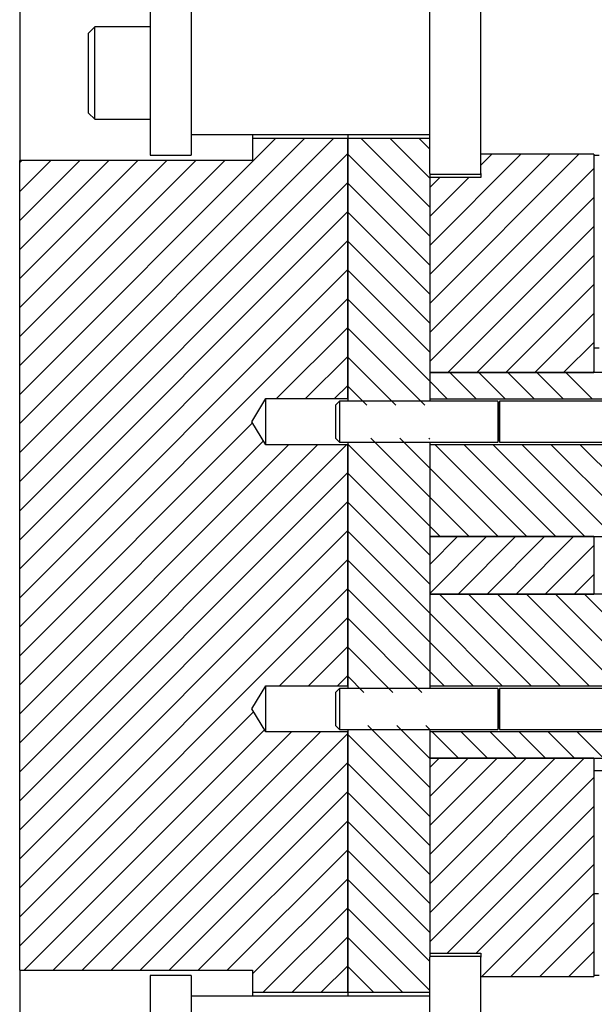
# Model space of a CAD drawing. Header units: inches. Extents: x 1802 to 2468, y -208 to -72.
# Tile 165 of 256: x 1948.75 to 1952.26, y -149.2 to -143.2. Entities that reach past the tile are written whole.
import ezdxf

# ---------------------------------------------------------------- set-up
doc = ezdxf.new("R2010")
doc.units = ezdxf.units.IN
doc.header["$LTSCALE"] = 0.5
doc.header["$MEASUREMENT"] = 0
doc.layers.add('SID-M-F', color=202, linetype='Continuous')
doc.layers.add('SID-M-S', color=105, linetype='Continuous')

msp = doc.modelspace()

# ---------------------------------------------------------------- linework, layer by layer
at = {"layer": 'SID-M-F', "linetype": 'Continuous'}
for p, q in [((1948.75484, -145.48367), (1950.31537, -143.92314)), ((1948.75484, -145.66044), (1950.49215, -143.92314)), ((1948.75484, -145.83722), (1950.66892, -143.92314)), ((1951.25484, -144.34144), (1950.83654, -143.92314)), ((1951.25484, -144.16466), (1951.01331, -143.92314)), ((1951.25484, -143.98789), (1951.19009, -143.92314)), ((1948.75484, -146.014), (1950.75484, -144.014)), ((1948.75484, -144.06945), (1948.76818, -144.05611)), ((1948.75484, -144.24623), (1948.94496, -144.05611)), ((1948.75484, -144.42301), (1949.12174, -144.05611)), ((1948.75484, -144.59978), (1949.29851, -144.05611)), ((1948.75484, -144.77656), (1949.47529, -144.05611)), ((1948.75484, -144.95334), (1949.65207, -144.05611)), ((1948.75484, -145.13011), (1949.82884, -144.05611)), ((1948.75484, -145.30689), (1950.00562, -144.05611)), ((1951.25484, -144.51822), (1950.75484, -144.01822)), ((1951.25484, -144.57466), (1951.81068, -144.01882)), ((1951.25484, -144.75143), (1951.98745, -144.01882)), ((1951.25484, -144.92821), (1952.16423, -144.01882)), ((1951.56734, -144.08538), (1951.6339, -144.01882)), ((1951.25484, -145.10499), (1952.25484, -144.10499)), ((1951.25484, -144.2211), (1951.31598, -144.15996)), ((1951.25484, -144.39788), (1951.49276, -144.15996)), ((1948.75484, -146.19077), (1950.75484, -144.19077)), ((1951.25484, -144.69499), (1950.75484, -144.19499)), ((1951.25484, -145.28176), (1952.25484, -144.28176)), ((1948.75484, -146.36755), (1950.75484, -144.36755)), ((1951.25484, -144.87177), (1950.75484, -144.37177)), ((1951.36451, -145.34887), (1952.25484, -144.45854)), ((1948.75484, -146.54433), (1950.75484, -144.54433)), ((1951.25484, -145.04855), (1950.75484, -144.54855)), ((1951.54129, -145.34887), (1952.25484, -144.63532)), ((1948.75484, -146.7211), (1950.75484, -144.7211)), ((1951.25484, -145.22532), (1950.75484, -144.72532)), ((1951.71806, -145.34887), (1952.25484, -144.81209)), ((1948.75484, -146.89788), (1950.75484, -144.89788)), ((1951.25484, -145.4021), (1950.75484, -144.9021)), ((1951.89484, -145.34887), (1952.25484, -144.98887)), ((1950.32125, -145.50824), (1950.75484, -145.07466)), ((1951.22433, -145.54837), (1950.75484, -145.07888)), ((1952.07162, -145.34887), (1952.25484, -145.16565)), ((1950.49803, -145.50824), (1950.75484, -145.25143)), ((1951.04756, -145.54837), (1950.75484, -145.25565)), ((1951.53789, -145.50837), (1951.37839, -145.34887)), ((1951.71466, -145.50837), (1951.55516, -145.34887)), ((1951.89144, -145.50837), (1951.73194, -145.34887)), ((1952.06822, -145.50837), (1951.90872, -145.34887)), ((1952.24499, -145.50837), (1952.08549, -145.34887)), ((1952.24839, -145.34887), (1952.25484, -145.34242)), ((1950.67481, -145.50824), (1950.75484, -145.42821)), ((1950.87078, -145.54837), (1950.75484, -145.43243)), ((1951.36111, -145.50837), (1951.25484, -145.4021)), ((1948.75484, -147.07466), (1950.1742, -145.65529)), ((1948.75484, -147.25143), (1950.24055, -145.76572)), ((1948.75484, -147.42821), (1950.39356, -145.78949)), ((1948.75484, -147.60499), (1950.57033, -145.78949)), ((1948.75484, -147.78176), (1950.74711, -145.78949)), ((1951.25484, -146.28598), (1950.75484, -145.78598)), ((1951.25484, -146.10921), (1950.895, -145.74937)), ((1951.25484, -145.93243), (1951.07178, -145.74937)), ((1951.25484, -145.75565), (1951.24856, -145.74937)), ((1951.84806, -146.34887), (1951.28856, -145.78937)), ((1952.02483, -146.34887), (1951.46533, -145.78937)), ((1952.20161, -146.34887), (1951.64211, -145.78937)), ((1952.37839, -146.34887), (1951.81889, -145.78937)), ((1952.55516, -146.34887), (1951.99566, -145.78937)), ((1952.73194, -146.34887), (1952.17244, -145.78937)), ((1948.75484, -147.95854), (1950.75484, -145.95854)), ((1951.25484, -146.46276), (1950.75484, -145.96276)), ((1951.67128, -146.34887), (1951.25484, -145.93243)), ((1948.75484, -148.13532), (1950.75484, -146.13532)), ((1951.25484, -146.63954), (1950.75484, -146.13954)), ((1951.4945, -146.34887), (1951.25484, -146.10921)), ((1948.75484, -148.31209), (1950.75484, -146.31209)), ((1951.25484, -146.81631), (1950.75484, -146.31631)), ((1951.31773, -146.34887), (1951.25484, -146.28598)), ((1951.25484, -146.5192), (1951.42517, -146.34887)), ((1951.25484, -146.69598), (1951.60195, -146.34887)), ((1951.42872, -146.69887), (1951.77872, -146.34887)), ((1951.6055, -146.69887), (1951.9555, -146.34887)), ((1951.78228, -146.69887), (1952.13228, -146.34887)), ((1951.95905, -146.69887), (1952.25484, -146.40308)), ((1948.75484, -148.48887), (1950.75484, -146.48887)), ((1951.25484, -146.99309), (1950.75484, -146.49309)), ((1952.13583, -146.69887), (1952.25484, -146.57986)), ((1948.75484, -148.66565), (1950.75484, -146.66565)), ((1951.25484, -147.16987), (1950.75484, -146.66987)), ((1951.87367, -147.25837), (1951.31417, -146.69887)), ((1952.05045, -147.25837), (1951.49095, -146.69887)), ((1952.22723, -147.25837), (1951.66773, -146.69887)), ((1952.404, -147.25837), (1951.8445, -146.69887)), ((1952.58078, -147.25837), (1952.02128, -146.69887)), ((1952.75756, -147.25837), (1952.19806, -146.69887)), ((1951.6969, -147.25837), (1951.25484, -146.81631)), ((1950.33902, -147.25824), (1950.75484, -146.84242)), ((1951.20657, -147.29837), (1950.75484, -146.84664)), ((1951.52012, -147.25837), (1951.25484, -146.99309)), ((1950.5158, -147.25824), (1950.75484, -147.0192)), ((1951.02979, -147.29837), (1950.75484, -147.02342)), ((1951.34334, -147.25837), (1951.25484, -147.16987)), ((1950.69257, -147.25824), (1950.75484, -147.19598)), ((1950.85301, -147.29837), (1950.75484, -147.2002)), ((1948.75484, -148.84242), (1950.18087, -147.41639)), ((1948.78241, -148.99163), (1950.24722, -147.52682)), ((1948.95919, -148.99163), (1950.41132, -147.53949)), ((1949.13597, -148.99163), (1950.5881, -147.53949)), ((1951.25484, -147.87697), (1950.87724, -147.49937)), ((1951.25484, -147.7002), (1951.05401, -147.49937)), ((1951.25484, -147.52342), (1951.23079, -147.49937)), ((1951.43029, -147.69887), (1951.27079, -147.53937)), ((1951.60707, -147.69887), (1951.44757, -147.53937)), ((1951.78384, -147.69887), (1951.62434, -147.53937)), ((1951.96062, -147.69887), (1951.80112, -147.53937)), ((1952.1374, -147.69887), (1951.9779, -147.53937)), ((1952.31417, -147.69887), (1952.15467, -147.53937)), ((1949.31274, -148.99163), (1950.75484, -147.54953)), ((1951.25484, -148.05375), (1950.75484, -147.55375)), ((1951.25484, -147.75664), (1951.31261, -147.69887)), ((1951.25484, -147.93341), (1951.48938, -147.69887)), ((1951.25484, -148.11019), (1951.66616, -147.69887)), ((1951.25484, -148.28697), (1951.84294, -147.69887)), ((1951.25484, -148.46374), (1952.01971, -147.69887)), ((1951.25484, -148.64052), (1952.19649, -147.69887)), ((1949.48952, -148.99163), (1950.75484, -147.72631)), ((1951.25484, -148.23053), (1950.75484, -147.73053)), ((1951.25484, -148.8173), (1952.25484, -147.8173)), ((1949.6663, -148.99163), (1950.75484, -147.90308)), ((1951.25484, -148.4073), (1950.75484, -147.9073)), ((1951.36114, -148.88777), (1952.25484, -147.99407)), ((1949.84307, -148.99163), (1950.75484, -148.07986)), ((1951.25484, -148.58408), (1950.75484, -148.08408)), ((1951.53792, -148.88777), (1952.25484, -148.17085)), ((1950.01985, -148.99163), (1950.75484, -148.25664)), ((1951.25484, -148.76086), (1950.75484, -148.26086)), ((1951.57355, -149.02892), (1952.25484, -148.34763)), ((1950.17484, -149.01341), (1950.75484, -148.43341)), ((1951.25484, -148.93763), (1950.75484, -148.43763)), ((1951.75032, -149.02892), (1952.25484, -148.5244)), ((1950.24043, -149.1246), (1950.75484, -148.61019)), ((1951.25484, -149.11441), (1950.75484, -148.61441)), ((1951.9271, -149.02892), (1952.25484, -148.70118)), ((1950.41721, -149.1246), (1950.75484, -148.78697)), ((1951.08826, -149.1246), (1950.75484, -148.79119)), ((1952.10388, -149.02892), (1952.25484, -148.87796)), ((1950.59398, -149.1246), (1950.75484, -148.96374)), ((1950.91148, -149.1246), (1950.75484, -148.96796))]:
    msp.add_line(p, q, dxfattribs=at)
at = {"layer": 'SID-M-S'}
for p, q in [((1951.25484, -144.13629), (1951.25484, -142.91144)), ((1951.56734, -144.13629), (1951.56734, -142.91144)), ((1948.75484, -142.99163), (1948.75484, -144.05611)), ((1949.54984, -143.02387), (1949.54984, -144.02387)), ((1949.79984, -143.02387), (1949.79984, -144.02387)), ((1949.21234, -143.24262), (1949.17484, -143.28012)), ((1949.54984, -143.24262), (1949.21234, -143.24262)), ((1949.21234, -143.80512), (1949.21234, -143.24262)), ((1949.17484, -143.76762), (1949.17484, -143.28012)), ((1949.17484, -143.76762), (1949.21234, -143.80512)), ((1949.21234, -143.80512), (1949.54984, -143.80512)), ((1949.79984, -143.89887), (1951.25484, -143.89887)), ((1950.17484, -143.89887), (1950.17484, -143.92314)), ((1950.17484, -143.92314), (1950.17484, -144.05611)), ((1950.75484, -143.92314), (1950.17484, -143.92314)), ((1950.75484, -143.89887), (1950.75484, -143.92314)), ((1950.75484, -143.89887), (1950.75484, -143.92314)), ((1951.25484, -143.92314), (1950.75484, -143.92314)), ((1950.75484, -143.92314), (1950.75484, -145.52387)), ((1950.75484, -145.50824), (1950.75484, -143.92314)), ((1948.75484, -148.99163), (1948.75484, -144.05611)), ((1950.17484, -144.05611), (1948.75484, -144.05611)), ((1949.54984, -144.02387), (1949.79984, -144.02387)), ((1952.25484, -144.01882), (1951.56734, -144.01882)), ((1952.25484, -144.01882), (1952.25484, -145.34887)), ((1952.25484, -144.02387), (1952.28734, -144.02387)), ((1951.25484, -144.13629), (1951.25484, -145.52387)), ((1951.25484, -144.14087), (1951.56734, -144.14087)), ((1951.25484, -144.15996), (1951.25484, -145.34887)), ((1951.56734, -144.15996), (1951.25484, -144.15996)), ((1951.56734, -144.13629), (1951.56734, -144.15996)), ((1952.25484, -145.19787), (1952.28756, -145.19787)), ((1951.25484, -145.34887), (1951.25484, -145.50837)), ((1954.00484, -145.34887), (1951.25484, -145.34887)), ((1951.25484, -145.34887), (1952.25484, -145.34887)), ((1950.17034, -145.64887), (1950.25484, -145.50824)), ((1950.25484, -145.50824), (1950.75484, -145.50824)), ((1950.25484, -145.78949), (1950.25484, -145.50824)), ((1950.70434, -145.52387), (1950.67984, -145.54837)), ((1950.67984, -145.54837), (1950.67984, -145.74937)), ((1951.67053, -145.52387), (1950.70434, -145.52387)), ((1950.70434, -145.52387), (1950.70434, -145.77387)), ((1951.25484, -145.50837), (1953.17984, -145.50837)), ((1951.67792, -145.54417), (1951.67053, -145.52387)), ((1951.67053, -145.52387), (1951.67053, -145.77387)), ((1951.67792, -145.54417), (1951.67792, -145.75356)), ((1953.17984, -145.52387), (1951.67945, -145.52387)), ((1951.67945, -145.52387), (1951.67945, -145.77387)), ((1950.25484, -145.78949), (1950.17034, -145.64887)), ((1950.75484, -145.78949), (1950.25484, -145.78949)), ((1950.67984, -145.74937), (1950.70434, -145.77387)), ((1950.70434, -145.77387), (1951.67053, -145.77387)), ((1950.75484, -145.77387), (1950.75484, -147.27387)), ((1950.75484, -147.25824), (1950.75484, -145.78949)), ((1951.25484, -145.77387), (1951.25484, -147.27387)), ((1951.25484, -145.78937), (1951.25484, -146.34887)), ((1953.17984, -145.78937), (1951.25484, -145.78937)), ((1951.67053, -145.77387), (1951.67792, -145.75356)), ((1951.67945, -145.77387), (1953.17984, -145.77387)), ((1951.25484, -146.34887), (1953.75167, -146.34887)), ((1951.25484, -146.34887), (1951.25484, -146.69887)), ((1952.25484, -146.34887), (1951.25484, -146.34887)), ((1952.25484, -146.34887), (1952.25484, -146.69887)), ((1951.25484, -146.69887), (1951.25484, -147.25837)), ((1953.75167, -146.69887), (1951.25484, -146.69887)), ((1951.25484, -146.69887), (1952.25484, -146.69887)), ((1950.17034, -147.39887), (1950.25484, -147.25824)), ((1950.25484, -147.25824), (1950.75484, -147.25824)), ((1950.25484, -147.53949), (1950.25484, -147.25824)), ((1950.70434, -147.27387), (1950.67984, -147.29837)), ((1950.67984, -147.29837), (1950.67984, -147.49937)), ((1951.67053, -147.27387), (1950.70434, -147.27387)), ((1950.70434, -147.27387), (1950.70434, -147.52387)), ((1951.25484, -147.25837), (1953.17984, -147.25837)), ((1951.67792, -147.29417), (1951.67053, -147.27387)), ((1951.67053, -147.27387), (1951.67053, -147.52387)), ((1951.67792, -147.29417), (1951.67792, -147.50356)), ((1953.17984, -147.27387), (1951.67945, -147.27387)), ((1951.67945, -147.27387), (1951.67945, -147.52387)), ((1950.25484, -147.53949), (1950.17034, -147.39887)), ((1950.75484, -147.53949), (1950.25484, -147.53949)), ((1950.67984, -147.49937), (1950.70434, -147.52387)), ((1950.70434, -147.52387), (1951.67053, -147.52387)), ((1950.75484, -147.52387), (1950.75484, -149.1246)), ((1950.75484, -149.1246), (1950.75484, -147.53949)), ((1951.25484, -147.52387), (1951.25484, -148.91144)), ((1953.17984, -147.53937), (1951.25484, -147.53937)), ((1951.25484, -147.53937), (1951.25484, -147.69887)), ((1951.67053, -147.52387), (1951.67792, -147.50356)), ((1951.67945, -147.52387), (1953.17984, -147.52387)), ((1951.25484, -147.69887), (1954.00484, -147.69887)), ((1951.25484, -147.69887), (1951.25484, -148.88777)), ((1952.25484, -147.69887), (1951.25484, -147.69887)), ((1952.25484, -147.69887), (1952.25484, -149.02892)), ((1952.25484, -147.77387), (1952.75484, -147.77387)), ((1952.25484, -148.52387), (1952.28329, -148.52387)), ((1951.25484, -148.88777), (1951.56734, -148.88777)), ((1951.56734, -148.90687), (1951.25484, -148.90687)), ((1951.25484, -150.13629), (1951.25484, -148.91144)), ((1951.56734, -148.88777), (1951.56734, -148.91144)), ((1951.56734, -150.13629), (1951.56734, -148.91144)), ((1948.75484, -148.99163), (1950.17484, -148.99163)), ((1948.75484, -148.99163), (1948.75484, -150.05611)), ((1949.79984, -149.02387), (1949.54984, -149.02387)), ((1949.54984, -149.02387), (1949.54984, -150.02387)), ((1949.79984, -149.02387), (1949.79984, -150.02387)), ((1950.17484, -148.99163), (1950.17484, -149.1246)), ((1951.56734, -149.02892), (1952.25484, -149.02892)), ((1952.28734, -149.02387), (1952.25484, -149.02387)), ((1951.25484, -149.14887), (1949.79984, -149.14887)), ((1950.17484, -149.1246), (1950.75484, -149.1246)), ((1950.17484, -149.1246), (1950.17484, -149.14887)), ((1950.75484, -149.1246), (1950.75484, -149.14887)), ((1950.75484, -149.1246), (1951.25484, -149.1246)), ((1950.75484, -149.1246), (1950.75484, -149.14887))]:
    msp.add_line(p, q, dxfattribs=at)
for centre, start, end in [((1951.67866, -145.5439), 200, 0), ((1951.67866, -145.75383), 0, 160), ((1951.67866, -147.2939), 200, 0), ((1951.67866, -147.50383), 0, 160)]:
    msp.add_arc(centre, 0.000787, start, end, dxfattribs=at)

doc.saveas('drawing.dxf')
